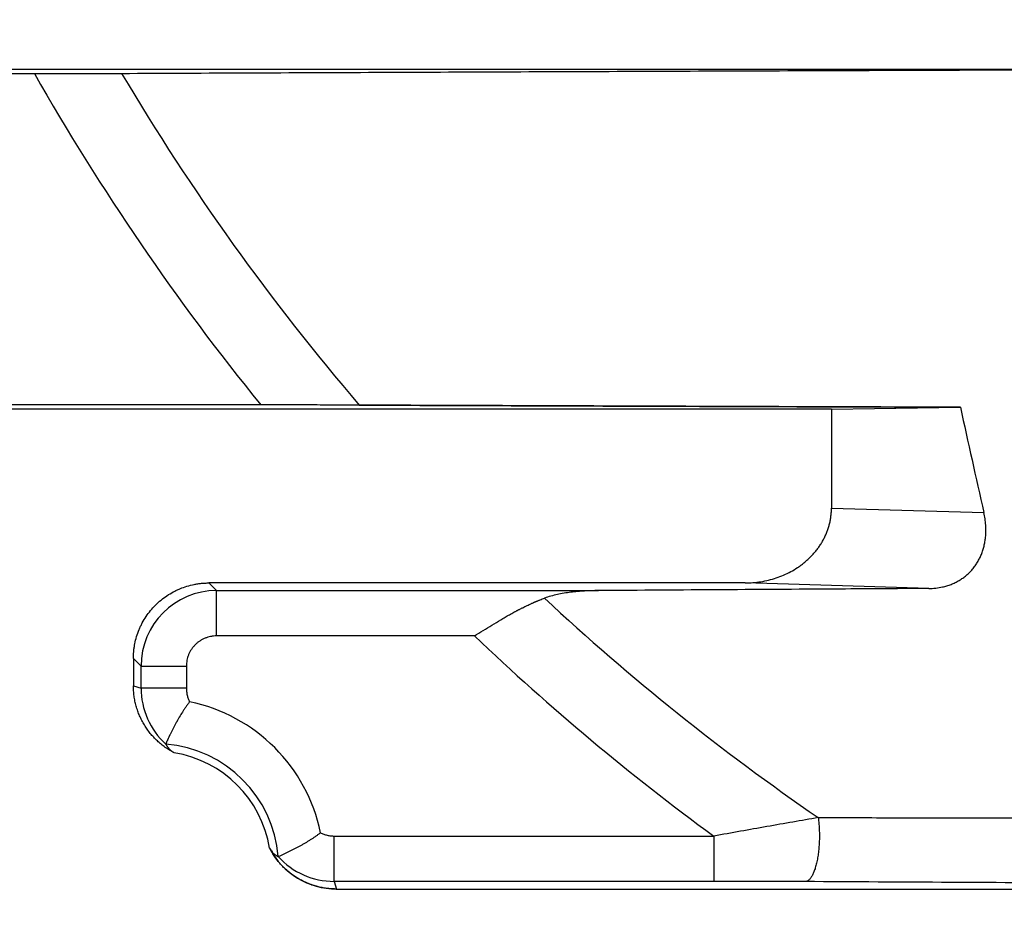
# Model space of a CAD drawing. Header units: millimetres. Extents: x 0 to 210, y 0 to 297.
# Tile 65 of 89: x 128.41 to 131.67, y 146.38 to 149.38. Entities that reach past the tile are written whole.
import ezdxf
from ezdxf.enums import TextEntityAlignment as Align

# ---------------------------------------------------------------- set-up
doc = ezdxf.new("R2010")
doc.units = ezdxf.units.MM
doc.header["$LTSCALE"] = 19.36
doc.layers.get('0').update_dxf_attribs({"linetype": 'CONTINUOUS'})
doc.layers.add('Z_DIM_2D', color=7, linetype='CONTINUOUS')
doc.styles.add('TEXTSTYLE_3', font='helveticaneueltw1g-ltcn.otf')
doc.styles.add('TEXTSTYLE_4', font='gdt', dxfattribs={"width": 0.7})
doc.dimstyles.new('DIMSTYLE_1', dxfattribs={"dimtxt": 2.1, "dimasz": 3.5, "dimexe": 1.5, "dimexo": 0, "dimgap": 0.525, "dimtad": 1, "dimlfac": 2, "dimdsep": 46, "dimtxsty": 'TEXTSTYLE_3', "dimblk": '_FILLED', "dimblk1": '_FILLED', "dimblk2": '_FILLED', "dimcen": 0.09, "dimclrt": 5, "dimazin": 2, "dimtol": 1, "dimtp": 0.15, "dimtm": 0.15, "dimtfac": 1, "dimtofl": 0, "dimtmove": 0, "dimatfit": 3, "dimldrblk": '_FILLED', "dimfxl": 0, "dimtolj": 1, "dimarcsym": 0})

# ---------------------------------------------------------------- blocks, each defined once
blk = doc.blocks.new('*D10')
at = {"layer": 'Z_DIM_2D', "color": 2, "linetype": 'Continuous', "transparency": 16777216}
for p, q in [((129.6329, 160.3251), (119.2996, 160.3251)), ((120.7996, 160.3251), (120.7996, 153.2001)), ((120.7996, 146.0751), (120.7996, 153.2001)), ((129.6329, 146.0751), (119.2996, 146.0751))]:
    blk.add_line(p, q, dxfattribs=at)
at = {"layer": 'Z_DIM_2D', "color": 5, "linetype": 'Continuous', "transparency": 16777216}
for s, height, style, p in [('0.15', 1.47, 'TEXTSTYLE_3', (119.9596, 156.5258)), ('`', 1.47, 'TEXTSTYLE_4', (119.9596, 153.9405)), ('28.5', 2.1, 'TEXTSTYLE_3', (120.2746, 150.6148))]:
    blk.add_text(s, height=height, rotation=90, dxfattribs=dict(at, style=style)).set_placement(p, align=Align.CENTER)
blk = doc.blocks.new('_FILLED')
at = {"color": 0, "linetype": 'ByBlock'}
blk.add_solid([(0, 0), (-1, 0.125), (-1, -0.125)], dxfattribs=at)
blk = doc.blocks.new('_NONE')

msp = doc.modelspace()

# ---------------------------------------------------------------- linework, layer by layer
at = {"color": 6, "linetype": 'Continuous'}
for p, q in [((127.6904, 149.1983), (128.4625, 149.1983)), ((128.1154, 149.2123), (132.181, 149.2123)), ((129.2124, 148.1018), (127.6904, 148.1018)), ((131.1018, 148.0878), (128.1154, 148.0878)), ((131.1018, 148.0878), (131.5286, 148.0943)), ((131.1018, 148.0878), (131.1018, 147.7607)), ((130.8156, 147.5128), (129.0404, 147.5128)), ((128.7904, 147.2629), (128.7904, 147.1728)), ((129.4632, 146.5001), (134.953, 146.5001))]:
    msp.add_line(p, q, dxfattribs=at)
at = {"color": 7, "linetype": 'Continuous'}
for p, q in [((128.751, 149.1989), (128.7513, 149.1989)), ((129.5573, 148.1011), (129.5384, 148.1012)), ((129.5384, 148.1012), (129.5573, 148.1011)), ((131.5286, 148.0943), (131.5114, 148.0943)), ((131.5114, 148.0943), (131.5286, 148.0943)), ((128.8975, 146.9798), (128.8983, 146.9784)), ((128.8983, 146.9784), (128.8983, 146.9783)), ((128.8983, 146.9784), (128.8983, 146.9783)), ((128.8983, 146.9783), (128.899, 146.977)), ((128.899, 146.977), (128.8991, 146.9768)), ((128.8991, 146.9768), (128.8999, 146.9755)), ((128.8999, 146.9755), (128.9008, 146.9741))]:
    msp.add_line(p, q, dxfattribs=at)
at = {"color": 9, "linetype": 'Continuous'}
for p, q in [((131.1018, 147.7607), (131.6064, 147.7454)), ((129.0404, 147.5128), (129.0658, 147.4875)), ((129.0658, 147.3375), (129.0658, 147.4875)), ((129.0658, 147.4875), (130.3301, 147.4875)), ((131.4237, 147.4944), (130.8156, 147.5128)), ((129.9193, 147.3375), (129.0658, 147.3375)), ((128.8158, 147.2375), (128.7904, 147.2629)), ((128.8158, 147.1647), (128.8158, 147.2375)), ((128.8158, 147.2375), (128.9658, 147.2375)), ((128.9658, 147.2375), (128.9658, 147.1647)), ((128.7904, 147.1728), (128.8158, 147.1647)), ((128.9658, 147.1647), (128.8158, 147.1647)), ((128.9765, 147.1197), (128.9753, 147.1181)), ((129.4551, 146.5254), (129.4551, 146.6754)), ((129.4551, 146.6754), (130.7118, 146.6754)), ((130.7118, 146.6754), (130.7118, 146.5254)), ((130.7118, 146.5254), (129.4551, 146.5254)), ((129.4551, 146.5254), (129.4632, 146.5001))]:
    msp.add_line(p, q, dxfattribs=at)
at = {"color": 6, "linetype": 'Continuous'}
for centre, radius, start, end in [((135.4904, 153.2), 12.5, 210, 15.42057), ((172.5635, 157.0685), 42.0048, 192.33619, 192.82374), ((128.8637, 146.5733), 0.3826, 9.2637, 80.7363), ((128.7904, 146.5001), 0.5076, 180, 270)]:
    msp.add_arc(centre, radius, start, end, dxfattribs=at)
at = {"color": 9, "linetype": 'Continuous'}
for centre, radius, start, end in [((135.4904, 153.2001), 8.0874, 209.65723, 219.07905), ((135.4904, 153.2001), 7.8374, 210.69841, 220.58496), ((129.0658, 147.2375), 0.25, 90.0112, 179.9888), ((135.4904, 153.2001), 7.8374, 227.06089, 235.55937), ((135.4904, 153.2001), 8.0874, 226.4602, 233.78114), ((129.0658, 147.1647), 0.25, 179.9961, 227.696), ((128.8637, 146.5733), 0.5579, 11.6664, 78.3336), ((128.8637, 146.5733), 0.4079, 4.7621, 85.2379), ((128.9578, 147.2779), 0.7449, 307.2351, 307.3856), ((129.4551, 146.7754), 0.25, 222.304, 270.0039), ((128.7904, 146.5001), 0.6829, 180, 270), ((128.7904, 146.5001), 0.5329, 180, 270)]:
    msp.add_arc(centre, radius, start, end, dxfattribs=at)
at = {"color": 7, "linetype": 'Continuous'}
for centre, radius, start, end in [((128.9529, 147.0077), 0.062, 208.2765, 209.6145), ((128.9528, 147.0076), 0.0619, 209.8643, 211.2693), ((128.9524, 147.0074), 0.0614, 211.2785, 212.7598), ((128.9602, 147.0123), 0.0706, 213.0907, 213.617), ((129.4632, 146.75), 0.25, 207.4421, 270), ((129.4637, 146.7504), 0.2506, 209.8949, 210.5075), ((129.462, 146.7494), 0.2487, 210.5036, 212.3467), ((129.4591, 146.745), 0.2436, 231.0525, 231.6713), ((129.461, 146.744), 0.2436, 250.371, 250.9896), ((129.4632, 146.7426), 0.2425, 269.6908, 270.0008)]:
    msp.add_arc(centre, radius, start, end, dxfattribs=at)
for points, knots in [([(128.4625, 149.1983), (128.5119, 149.1983), (128.5853, 149.1984), (128.6815, 149.1986), (128.7284, 149.1988), (128.7513, 149.1989)], [0, 0, 0, 0, 0.51354, 0.761909, 1, 1, 1, 1]), ([(128.4625, 149.1983), (128.4749, 149.1983), (128.4997, 149.1983), (128.5491, 149.1983), (128.5981, 149.1984), (128.6465, 149.1985), (128.682, 149.1986), (128.7168, 149.1987), (128.7397, 149.1988), (128.751, 149.1989)], [0, 0, 0, 0, 0.129379, 0.258347, 0.513405, 0.638655, 0.761809, 0.882414, 1, 1, 1, 1]), ([(128.7513, 149.1989), (129.0325, 149.2001), (129.5973, 149.2025), (130.4492, 149.206), (131.3112, 149.2093), (131.8896, 149.2113), (132.181, 149.2123)], [0, 0, 0, 0, 0.245978, 0.494047, 0.745138, 1, 1, 1, 1]), ([(131.5114, 148.0943), (131.1834, 148.0953), (130.532, 148.0975), (129.8807, 148.0999), (129.5573, 148.1011)], [0, 0, 0, 0, 0.50357, 1, 1, 1, 1]), ([(129.5573, 148.1011), (129.7185, 148.1005), (129.9606, 148.0996), (130.284, 148.0985), (130.5277, 148.0976), (130.7723, 148.0968), (131.0178, 148.096), (131.2643, 148.0951), (131.429, 148.0946), (131.5114, 148.0943)], [0, 0, 0, 0, 0.24745, 0.371748, 0.496462, 0.621617, 0.747241, 0.87336, 1, 1, 1, 1]), ([(131.612, 147.6639), (131.6127, 147.6706), (131.6134, 147.6841), (131.6128, 147.7045), (131.6105, 147.725), (131.608, 147.7386), (131.6064, 147.7454)], [0, 0, 0, 0, 0.245833, 0.494388, 0.745774, 1, 1, 1, 1]), ([(131.4694, 147.4995), (131.4743, 147.5006), (131.484, 147.5031), (131.4982, 147.508), (131.5118, 147.514), (131.5248, 147.521), (131.535, 147.5276), (131.5428, 147.5334), (131.5503, 147.5395), (131.5592, 147.5476), (131.5673, 147.5564), (131.5733, 147.5638), (131.5791, 147.5715), (131.5856, 147.5815), (131.5925, 147.5941), (131.5984, 147.6073), (131.6033, 147.6209), (131.6072, 147.6349), (131.6102, 147.6493), (131.6115, 147.659), (131.612, 147.6639)], [0, 0, 0, 0, 0.064887, 0.129113, 0.192732, 0.255795, 0.318346, 0.349454, 0.380465, 0.442247, 0.503824, 0.534574, 0.565309, 0.626758, 0.688267, 0.749948, 0.811898, 0.874191, 0.936879, 1, 1, 1, 1]), ([(130.3301, 147.4875), (130.3225, 147.4874), (130.3071, 147.4871), (130.2841, 147.4861), (130.2613, 147.4845), (130.2386, 147.4821), (130.2162, 147.4789), (130.1941, 147.4748), (130.1725, 147.4695), (130.1583, 147.465), (130.1514, 147.4624)], [0, 0, 0, 0, 0.127281, 0.25414, 0.380476, 0.506161, 0.631049, 0.755007, 0.877966, 1, 1, 1, 1]), ([(131.4237, 147.4944), (131.4315, 147.4945), (131.4468, 147.4954), (131.4619, 147.4978), (131.4694, 147.4995)], [0, 0, 0, 0, 0.503726, 1, 1, 1, 1]), ([(128.9013, 146.9732), (128.9016, 146.9728), (128.9022, 146.972), (128.9031, 146.9707), (128.9041, 146.9694), (128.9054, 146.9677), (128.9073, 146.9655), (128.9098, 146.9628), (128.9128, 146.96), (128.9164, 146.957), (128.9205, 146.9539), (128.9236, 146.9519), (128.9253, 146.9509)], [0, 0, 0, 0, 0.046747, 0.09395, 0.14188, 0.190927, 0.293735, 0.405279, 0.528559, 0.666672, 0.822763, 1, 1, 1, 1]), ([(129.2413, 146.6349), (129.2426, 146.6327), (129.2452, 146.6288), (129.2493, 146.6235), (129.2532, 146.6193), (129.2568, 146.6159), (129.2603, 146.6131), (129.2631, 146.6112), (129.2653, 146.6098), (129.2669, 146.6089), (129.2685, 146.608), (129.2696, 146.6074), (129.2702, 146.6071)], [0, 0, 0, 0, 0.188189, 0.349602, 0.488708, 0.609952, 0.717663, 0.815993, 0.862883, 0.908882, 0.954439, 1, 1, 1, 1]), ([(129.306, 146.5556), (129.3007, 146.5599), (129.2918, 146.5678), (129.2798, 146.5799), (129.2664, 146.5953), (129.2574, 146.6077), (129.2519, 146.6163)], [0, 0, 0, 0, 0.25002, 0.43756, 0.625099, 1, 1, 1, 1]), ([(129.3792, 146.5146), (129.3728, 146.5169), (129.3617, 146.5213), (129.3465, 146.5288), (129.3287, 146.5389), (129.3161, 146.5476), (129.3081, 146.554)], [0, 0, 0, 0, 0.25002, 0.43756, 0.625099, 1, 1, 1, 1]), ([(129.4618, 146.5001), (129.455, 146.5001), (129.4431, 146.5007), (129.4262, 146.5027), (129.4061, 146.5063), (129.3913, 146.5104), (129.3817, 146.5137)], [0, 0, 0, 0, 0.25002, 0.43756, 0.625099, 1, 1, 1, 1])]:
    msp.add_open_spline(points, degree=3, knots=knots, dxfattribs=at)
at = {"color": 6, "linetype": 'Continuous'}
for points, knots in [([(129.5384, 148.1012), (129.5122, 148.1013), (129.459, 148.1015), (129.3504, 148.1017), (129.2678, 148.1018), (129.2124, 148.1018)], [0, 0, 0, 0, 0.240647, 0.489419, 1, 1, 1, 1]), ([(130.8156, 147.5128), (130.8244, 147.5128), (130.8419, 147.5135), (130.868, 147.5166), (130.8937, 147.5218), (130.919, 147.5291), (130.9435, 147.5384), (130.9672, 147.5499), (130.986, 147.5611), (131.0004, 147.5711), (131.0108, 147.5791), (131.0208, 147.5876), (131.0304, 147.5965), (131.0396, 147.606), (131.0482, 147.6158), (131.0563, 147.6262), (131.0639, 147.6369), (131.0708, 147.6481), (131.0771, 147.6596), (131.0828, 147.6714), (131.0878, 147.6836), (131.092, 147.696), (131.0956, 147.7087), (131.0983, 147.7215), (131.1003, 147.7345), (131.1015, 147.7476), (131.1018, 147.7563), (131.1018, 147.7607)], [0, 0, 0, 0, 0.062496, 0.124992, 0.187487, 0.249982, 0.312476, 0.374968, 0.437459, 0.468713, 0.499966, 0.531219, 0.562472, 0.593725, 0.624978, 0.65623, 0.687483, 0.718735, 0.749987, 0.781239, 0.812491, 0.843743, 0.874994, 0.906246, 0.937497, 0.968749, 1, 1, 1, 1]), ([(128.7904, 147.2629), (128.7904, 147.267), (128.7906, 147.2751), (128.7915, 147.2874), (128.793, 147.2996), (128.7958, 147.3157), (128.8008, 147.3355), (128.8077, 147.3548), (128.8143, 147.3698), (128.8217, 147.3844), (128.8322, 147.402), (128.8469, 147.4217), (128.8634, 147.4399), (128.8816, 147.4564), (128.9013, 147.471), (128.9189, 147.4816), (128.9335, 147.4889), (128.9484, 147.4956), (128.9677, 147.5025), (128.9876, 147.5074), (129.0037, 147.5102), (129.0159, 147.5117), (129.0281, 147.5126), (129.0363, 147.5128), (129.0404, 147.5128)], [0, 0, 0, 0, 0.031256, 0.062512, 0.093768, 0.125024, 0.187516, 0.250009, 0.281265, 0.312521, 0.375014, 0.437507, 0.5, 0.562493, 0.624986, 0.687479, 0.718735, 0.749991, 0.812484, 0.874976, 0.906232, 0.937488, 0.968744, 1, 1, 1, 1]), ([(131.4237, 147.4944), (131.332, 147.4939), (130.9675, 147.4917), (130.603, 147.4893), (130.3301, 147.4875)], [0, 0, 0, 0, 0.251595, 1, 1, 1, 1]), ([(129.9193, 147.3375), (129.9291, 147.3436), (129.9484, 147.3557), (129.9775, 147.3736), (130.0018, 147.3882), (130.0212, 147.3996), (130.0333, 147.4064), (130.043, 147.4118), (130.0491, 147.4151), (130.0539, 147.4178), (130.057, 147.4194), (130.0594, 147.4207), (130.0612, 147.4216), (130.063, 147.4226), (130.0654, 147.4238), (130.0684, 147.4254), (130.0721, 147.4273), (130.0757, 147.4291), (130.0829, 147.4328), (130.0937, 147.4381), (130.1046, 147.4431), (130.1118, 147.4464), (130.1148, 147.4477), (130.1172, 147.4488), (130.119, 147.4495), (130.1208, 147.4503), (130.1226, 147.4511), (130.1244, 147.4518), (130.1262, 147.4526), (130.128, 147.4533), (130.1304, 147.4543), (130.1334, 147.4555), (130.1406, 147.4584), (130.1466, 147.4607), (130.1514, 147.4624)], [0, 0, 0, 0, 0.130122, 0.259705, 0.388229, 0.451939, 0.515203, 0.546652, 0.57797, 0.593578, 0.609152, 0.616925, 0.624688, 0.632441, 0.640185, 0.655649, 0.671074, 0.686462, 0.70181, 0.762804, 0.823138, 0.838116, 0.853051, 0.860502, 0.867942, 0.875372, 0.882793, 0.890204, 0.897603, 0.904988, 0.912362, 0.927078, 0.94175, 1, 1, 1, 1]), ([(128.9253, 146.9509), (128.9202, 146.9535), (128.9103, 146.9591), (128.896, 146.9685), (128.8824, 146.9788), (128.8696, 146.99), (128.8575, 147.0021), (128.8463, 147.015), (128.836, 147.0286), (128.8266, 147.0428), (128.8183, 147.0577), (128.8109, 147.0732), (128.8047, 147.089), (128.7995, 147.1053), (128.7955, 147.1219), (128.7926, 147.1387), (128.7908, 147.1557), (128.7904, 147.1671), (128.7904, 147.1728)], [0, 0, 0, 0, 0.0625, 0.125, 0.1875, 0.25, 0.3125, 0.375, 0.4375, 0.5, 0.5625, 0.625, 0.6875, 0.75, 0.8125, 0.875, 0.9375, 1, 1, 1, 1]), ([(128.9753, 147.1181), (128.9733, 147.1155), (128.9694, 147.1101), (128.9636, 147.102), (128.9581, 147.0938), (128.9509, 147.0827), (128.9448, 147.0728), (128.9398, 147.0642), (128.9377, 147.0606), (128.9361, 147.0577), (128.9349, 147.0555), (128.9339, 147.0537), (128.9331, 147.0523), (128.9319, 147.0501), (128.9301, 147.0468), (128.9269, 147.041), (128.9231, 147.0337), (128.9193, 147.0263), (128.9164, 147.0204), (128.9142, 147.0159), (128.9124, 147.0122), (128.9109, 147.0092), (128.9099, 147.007), (128.9088, 147.0047), (128.9074, 147.0017), (128.9062, 146.9991), (128.9051, 146.9968), (128.9047, 146.9959), (128.9044, 146.9951), (128.9041, 146.9946), (128.9038, 146.994), (128.9036, 146.9934), (128.9033, 146.9929), (128.903, 146.9921), (128.9024, 146.9908), (128.9015, 146.9889), (128.9007, 146.987), (128.9001, 146.9857), (128.8998, 146.985), (128.8996, 146.9847), (128.8995, 146.9843), (128.8993, 146.9839), (128.8991, 146.9835), (128.899, 146.9831), (128.8988, 146.9827), (128.8986, 146.9822), (128.8984, 146.9818), (128.8983, 146.9815), (128.8982, 146.9813), (128.8981, 146.9811), (128.898, 146.981), (128.898, 146.9808), (128.8979, 146.9807), (128.8978, 146.9805), (128.8978, 146.9803), (128.8977, 146.9801), (128.8976, 146.9799), (128.8975, 146.9798)], [0, 0, 0, 0, 0.062499, 0.124999, 0.187498, 0.249998, 0.374994, 0.406245, 0.437495, 0.45312, 0.468745, 0.48437, 0.492183, 0.499995, 0.531246, 0.562496, 0.624996, 0.687497, 0.718747, 0.749997, 0.781248, 0.796873, 0.812498, 0.828123, 0.843748, 0.874999, 0.882811, 0.890624, 0.89453, 0.898436, 0.902343, 0.906249, 0.910155, 0.914062, 0.921874, 0.937499, 0.953124, 0.960937, 0.964843, 0.966797, 0.96875, 0.972656, 0.974609, 0.976562, 0.980469, 0.984375, 0.986328, 0.988281, 0.990234, 0.991211, 0.992187, 0.993164, 0.994141, 0.995117, 0.996094, 0.998047, 1, 1, 1, 1]), ([(129.4085, 146.6849), (129.4059, 146.6829), (129.4005, 146.679), (129.3924, 146.6732), (129.3842, 146.6677), (129.3758, 146.6623), (129.3674, 146.657), (129.3589, 146.6519), (129.3503, 146.6469), (129.3416, 146.6421), (129.3329, 146.6373), (129.3241, 146.6327), (129.3152, 146.6282), (129.3063, 146.6238), (129.2988, 146.6202), (129.2929, 146.6174), (129.2883, 146.6153), (129.2838, 146.6132), (129.2778, 146.6105), (129.2732, 146.6085), (129.2702, 146.6071)], [0, 0, 0, 0, 0.062499, 0.124999, 0.187498, 0.249998, 0.312498, 0.374998, 0.437498, 0.499998, 0.562498, 0.624998, 0.687498, 0.749998, 0.812499, 0.843749, 0.874999, 0.906249, 0.9375, 1, 1, 1, 1])]:
    msp.add_open_spline(points, degree=3, knots=knots, dxfattribs=at)
at = {"color": 9, "linetype": 'Continuous'}
for points, knots in [([(129.0658, 147.3375), (129.0625, 147.3375), (129.0576, 147.3373), (129.0511, 147.3365), (129.0446, 147.3353), (129.0367, 147.3333), (129.029, 147.3306), (129.023, 147.3279), (129.0171, 147.325), (129.0101, 147.3208), (129.0022, 147.3149), (128.9949, 147.3083), (128.9883, 147.301), (128.9825, 147.2932), (128.9783, 147.2861), (128.9753, 147.2803), (128.9727, 147.2743), (128.9699, 147.2666), (128.9675, 147.2571), (128.9661, 147.2473), (128.9658, 147.2408), (128.9658, 147.2375)], [0, 0, 0, 0, 0.062496, 0.093754, 0.125012, 0.187508, 0.250005, 0.281262, 0.31252, 0.375016, 0.437513, 0.500009, 0.562506, 0.625002, 0.687499, 0.718756, 0.750014, 0.812511, 0.875007, 0.937504, 1, 1, 1, 1]), ([(128.9658, 147.1647), (128.9658, 147.1608), (128.9661, 147.155), (128.9673, 147.1473), (128.9684, 147.1415), (128.97, 147.1359), (128.9718, 147.1304), (128.974, 147.1249), (128.9756, 147.1214), (128.9765, 147.1197)], [0, 0, 0, 0, 0.249919, 0.374933, 0.499947, 0.62496, 0.749973, 0.874987, 1, 1, 1, 1]), ([(131.058, 146.7364), (131.03, 146.7315), (130.9734, 146.7216), (130.8875, 146.7065), (130.8, 146.691), (130.7413, 146.6806), (130.7118, 146.6754)], [0, 0, 0, 0, 0.241924, 0.49088, 0.744329, 1, 1, 1, 1]), ([(131.058, 146.7364), (131.0586, 146.7314), (131.0598, 146.721), (131.0611, 146.7046), (131.0618, 146.6871), (131.0618, 146.6719), (131.0615, 146.6594), (131.061, 146.6499), (131.0604, 146.6403), (131.0596, 146.6308), (131.0585, 146.6214), (131.0573, 146.6121), (131.0559, 146.6031), (131.0542, 146.5944), (131.0524, 146.5861), (131.0505, 146.5781), (131.0484, 146.5707), (131.0462, 146.5637), (131.0438, 146.5573), (131.0414, 146.5515), (131.0389, 146.5462), (131.0363, 146.5416), (131.0337, 146.5375), (131.0311, 146.534), (131.0284, 146.5311), (131.0258, 146.5288), (131.0232, 146.527), (131.0206, 146.5257), (131.0181, 146.5249), (131.0164, 146.5246), (131.0155, 146.5246)], [0, 0, 0, 0, 0.066685, 0.139249, 0.216955, 0.298661, 0.340549, 0.382826, 0.42525, 0.467559, 0.509483, 0.550752, 0.591094, 0.630253, 0.667985, 0.704072, 0.738319, 0.770574, 0.800709, 0.82865, 0.85435, 0.87782, 0.899103, 0.918294, 0.935525, 0.95098, 0.964878, 0.977485, 0.98909, 1, 1, 1, 1]), ([(131.058, 146.7364), (131.1369, 146.7363), (131.2951, 146.7361), (131.6127, 146.7358), (132.0119, 146.7355), (132.4935, 146.7353), (132.9787, 146.7352), (133.3851, 146.7352), (133.7119, 146.7352), (133.958, 146.7353), (134.2049, 146.7354), (134.4523, 146.7355), (134.7002, 146.7356), (134.8656, 146.7357), (134.9483, 146.7357)], [0, 0, 0, 0, 0.060894, 0.122005, 0.244897, 0.368701, 0.493418, 0.61901, 0.682111, 0.745398, 0.808852, 0.872454, 0.936178, 1, 1, 1, 1]), ([(129.4101, 146.6861), (129.4135, 146.6843), (129.4189, 146.682), (129.4263, 146.6796), (129.4338, 146.6775), (129.4434, 146.6758), (129.4512, 146.6754), (129.4551, 146.6754)], [0, 0, 0, 0, 0.249973, 0.375014, 0.500054, 0.750026, 1, 1, 1, 1]), ([(131.0155, 146.5246), (130.9908, 146.5247), (130.9408, 146.525), (130.8395, 146.5253), (130.763, 146.5254), (130.7118, 146.5254)], [0, 0, 0, 0, 0.244624, 0.493948, 1, 1, 1, 1]), ([(134.9421, 146.511), (134.6089, 146.5113), (133.946, 146.5123), (132.9577, 146.5153), (131.982, 146.5194), (131.3361, 146.5228), (131.0155, 146.5246)], [0, 0, 0, 0, 0.254529, 0.506498, 0.755055, 1, 1, 1, 1])]:
    msp.add_open_spline(points, degree=3, knots=knots, dxfattribs=at)

# ---------------------------------------------------------------- dimensions: what is measured, and where the dimension line sits
at = {"layer": 'Z_DIM_2D', "color": 2, "linetype": 'Continuous'}
dim = msp.add_linear_dim(base=(120.7996, 146.0751), p1=(129.6329, 160.3251), p2=(129.6329, 146.0751), angle=270, dimstyle='DIMSTYLE_1', override={"dimblk1": 'NONE', "dimblk2": 'NONE', "dimsah": 1}, dxfattribs=at)
dim.commit()
dim.dimension.update_dxf_attribs({"geometry": '*D10', "text_midpoint": (120.7996, 153.2001), "dimtype": 160})

doc.saveas('drawing.dxf')
